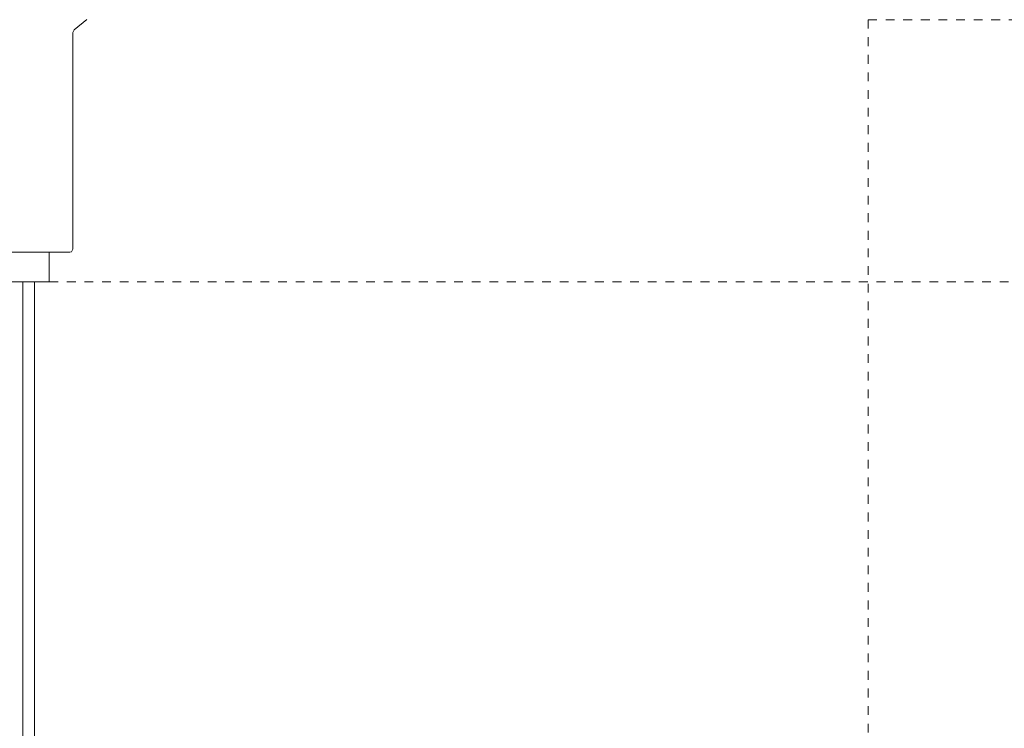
# Model space of a CAD drawing. Header units: millimetres. Extents: x 5954 to 9465, y -7 to 6881.
# Tile 7 of 18: x 6592 to 6928, y 1095 to 1336. Entities that reach past the tile are written whole.
import ezdxf

# ---------------------------------------------------------------- set-up
doc = ezdxf.new("R2010")
doc.units = ezdxf.units.MM
doc.linetypes.add('Dash', pattern=[6, 3, -3])
doc.layers.add('A-ANNO-DIMS', color=7, linetype='Dash', lineweight=9, true_color=0xd2d2d2)
doc.layers.add('E-LITE-EQPM', color=7, linetype='Continuous', lineweight=20)

# ---------------------------------------------------------------- blocks, each defined once
blk = doc.blocks.new('71584-01 - 71584-01 SAIGON Grey_matt white portable and pendant lamp R55 hole cap-541796-Alzado_PDF')
at = {"layer": 'E-LITE-EQPM'}
for p, q in [((6610.38, 1332.98), (6614.79, 1336.45)), ((6610.38, 1332.98), (6609.95, 1332.1)), ((6609.95, 1258.16), (6609.95, 1332.1)), ((6601.95, 1247.12), (6601.95, 1257.15)), ((6608.95, 1257.15), (6608.47, 1257.15)), ((6601.95, 1247.12), (6587.95, 1247.12)), ((6592.95, 1247.12), (6592.95, 741.46)), ((6596.95, 741.46), (6596.95, 1247.12))]:
    blk.add_line(p, q, dxfattribs=at)
at = {"layer": 'E-LITE-EQPM', "flags": 128}
for points in [[(6580.96, 1257.15), (6581.89, 1257.15), (6584.57, 1257.15), (6588.64, 1257.15), (6593.56, 1257.15), (6598.66, 1257.15), (6603.26, 1257.15), (6606.76, 1257.15), (6608.67, 1257.15), (6608.95, 1257.15)], [(6609.95, 1258.16), (6609.49, 1257.31), (6608.95, 1257.15)]]:
    blk.add_lwpolyline(points, dxfattribs=at)

msp = doc.modelspace()

# ---------------------------------------------------------------- linework, layer by layer
at = {"layer": 'A-ANNO-DIMS'}
for p, q in [((6881.07, 1336.43), (7166.77, 1336.43)), ((6881.07, 1336.43), (6881.07, 1.14)), ((6601.95, 1247.12), (7126.95, 1247.12))]:
    msp.add_line(p, q, dxfattribs=at)

# ---------------------------------------------------------------- block references
at = {"layer": 'E-LITE-EQPM'}
msp.add_blockref('71584-01 - 71584-01 SAIGON Grey_matt white portable and pendant lamp R55 hole cap-541796-Alzado_PDF', (0, 0), dxfattribs=at)

doc.saveas('drawing.dxf')
